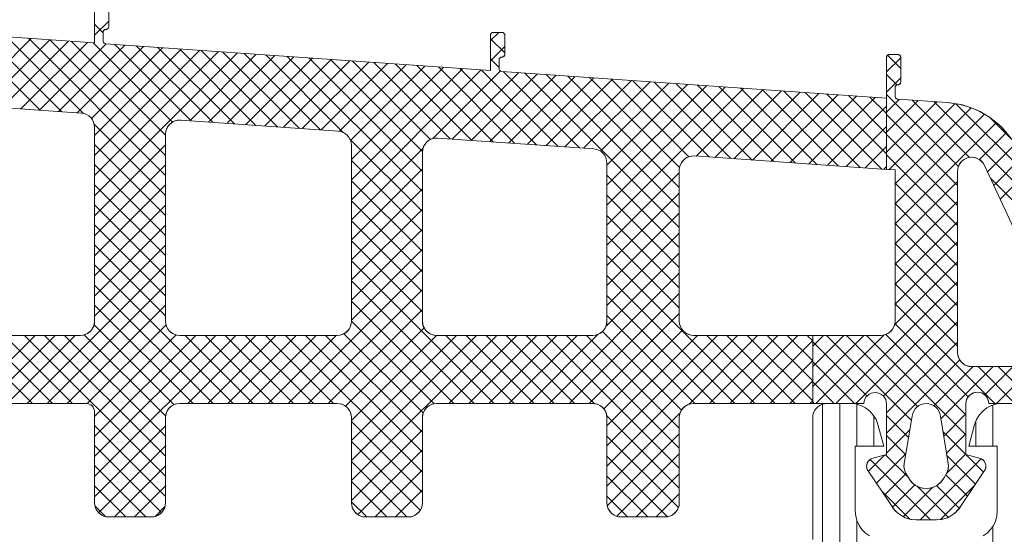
# Model space of a CAD drawing. Header units: metres. Extents: x 69 to 122.5, y -21.4 to -4.6.
# Tile 217 of 250: x 82.9667 to 83.1055, y -13.0446 to -12.9721. Entities that reach past the tile are written whole.
import ezdxf

# ---------------------------------------------------------------- set-up
doc = ezdxf.new("R2010")
doc.units = ezdxf.units.M
doc.header["$LTSCALE"] = 0.02
doc.layers.add('032_Metallarbeiten-Fenster', color=7, linetype='Continuous', lineweight=5)
doc.layers.add('Keine', color=7, linetype='Continuous', lineweight=9)

msp = doc.modelspace()

# ---------------------------------------------------------------- linework, layer by layer
at = {"layer": '032_Metallarbeiten-Fenster', "color": 251, "linetype": 'Continuous', "lineweight": 9, "true_color": 0x555555}
for p, q in [((82.97726, -12.97427), (82.97926, -12.97227)), ((82.97846, -12.97392), (82.97726, -12.97272)), ((82.96959, -12.98485), (82.95881, -12.97407)), ((82.97263, -12.98506), (82.96185, -12.97428)), ((82.9757, -12.98531), (82.96489, -12.9745)), ((83.03306, -12.97504), (83.03423, -12.97387)), ((82.95894, -12.98411), (82.96831, -12.97474)), ((82.96158, -12.98429), (82.97095, -12.97492)), ((82.96423, -12.98448), (82.9736, -12.97511)), ((82.96687, -12.98466), (82.97624, -12.97529)), ((82.98726, -12.99404), (82.96793, -12.97471)), ((82.96951, -12.98484), (82.97888, -12.97548)), ((82.98726, -12.99121), (82.97097, -12.97492)), ((82.97216, -12.98503), (82.98153, -12.97566)), ((82.98726, -12.98838), (82.97401, -12.97514)), ((82.9748, -12.98521), (82.98417, -12.97585)), ((82.98822, -12.98652), (82.97705, -12.97535)), ((82.99087, -12.98634), (82.9801, -12.97556)), ((82.99391, -12.98655), (82.98314, -12.97577)), ((82.99696, -12.98676), (82.98618, -12.97599)), ((83.03506, -12.97678), (83.03306, -12.97478)), ((83.03306, -12.97787), (83.03506, -12.97587)), ((82.97682, -12.98602), (82.98681, -12.97603)), ((82.97726, -12.98841), (82.98946, -12.97622)), ((82.97726, -12.99124), (82.9921, -12.9764)), ((82.97726, -12.99407), (82.99474, -12.97658)), ((82.97726, -12.9969), (82.99739, -12.97677)), ((83, -12.98698), (82.98922, -12.9762)), ((82.99066, -12.98632), (83.00003, -12.97695)), ((83.00304, -12.98719), (82.99226, -12.97641)), ((82.99331, -12.98651), (83.00267, -12.97714)), ((83.00608, -12.9874), (82.9953, -12.97662)), ((82.99595, -12.98669), (83.00532, -12.97732)), ((83.00912, -12.98761), (82.99834, -12.97684)), ((83.01231, -12.98797), (83.00138, -12.97705)), ((83.02346, -12.9963), (83.00442, -12.97726)), ((83.09086, -12.97898), (83.08898, -12.9771)), ((82.99859, -12.98688), (83.00796, -12.97751)), ((83.00124, -12.98706), (83.01061, -12.97769)), ((83.00388, -12.98725), (83.01325, -12.97788)), ((83.00652, -12.98743), (83.01589, -12.97806)), ((83.02346, -12.99347), (83.00746, -12.97747)), ((83.00917, -12.98762), (83.01854, -12.97825)), ((83.02347, -12.99065), (83.01051, -12.97769)), ((83.01179, -12.98782), (83.02118, -12.97843)), ((83.01334, -12.98911), (83.02382, -12.97862)), ((83.02461, -12.98896), (83.01355, -12.9779)), ((83.02737, -12.98889), (83.01659, -12.97811)), ((83.03041, -12.9891), (83.01963, -12.97832)), ((83.03345, -12.98932), (83.02267, -12.97854)), ((83.03649, -12.98953), (83.02571, -12.97875)), ((83.03426, -12.97881), (83.03306, -12.97761)), ((83.08886, -12.97945), (83.09086, -12.97745)), ((83.01346, -12.99181), (83.02647, -12.9788)), ((83.01346, -12.99464), (83.02911, -12.97899)), ((83.01346, -12.99747), (83.03175, -12.97917)), ((83.02491, -12.98885), (83.03444, -12.97931)), ((83.02767, -12.98891), (83.03704, -12.97954)), ((83.03953, -12.98974), (83.02875, -12.97896)), ((83.03032, -12.9891), (83.03968, -12.97973)), ((83.04257, -12.98995), (83.03179, -12.97918)), ((83.03296, -12.98928), (83.04233, -12.97991)), ((83.04561, -12.99017), (83.03483, -12.97939)), ((83.0356, -12.98947), (83.04497, -12.9801)), ((83.05966, -13.00138), (83.03788, -12.9796)), ((83.05966, -12.99856), (83.04092, -12.97981)), ((83.05966, -12.99573), (83.04396, -12.98003)), ((83.09033, -12.98128), (83.08886, -12.97981)), ((83.03825, -12.98965), (83.04762, -12.98028)), ((83.04089, -12.98984), (83.05026, -12.98047)), ((83.04353, -12.99002), (83.0529, -12.98065)), ((83.04618, -12.99021), (83.05555, -12.98084)), ((83.0597, -12.99294), (83.047, -12.98024)), ((83.04857, -12.99064), (83.05819, -12.98102)), ((83.04946, -12.99258), (83.06083, -12.98121)), ((83.04946, -12.99541), (83.06348, -12.98139)), ((83.061, -12.99141), (83.05004, -12.98045)), ((83.06386, -12.99144), (83.05308, -12.98066)), ((83.0669, -12.99165), (83.05612, -12.98088)), ((83.06994, -12.99187), (83.05916, -12.98109)), ((83.07298, -12.99208), (83.0622, -12.9813)), ((83.07602, -12.99229), (83.06525, -12.98151)), ((83.08886, -12.98228), (83.09086, -12.98028)), ((83.04946, -12.99824), (83.06612, -12.98158)), ((83.04946, -13.00107), (83.06876, -12.98176)), ((83.06204, -12.99131), (83.07141, -12.98195)), ((83.06468, -12.9915), (83.07405, -12.98213)), ((83.06733, -12.99168), (83.07669, -12.98232)), ((83.07906, -12.99251), (83.06829, -12.98173)), ((83.06997, -12.99187), (83.07934, -12.9825)), ((83.08211, -12.99272), (83.07133, -12.98194)), ((83.07261, -12.99205), (83.08198, -12.98269)), ((83.08515, -12.99293), (83.07437, -12.98215)), ((83.07526, -12.99224), (83.08463, -12.98287)), ((83.08819, -12.99314), (83.07741, -12.98237)), ((83.08886, -12.99099), (83.08045, -12.98258)), ((83.08886, -12.98816), (83.08349, -12.98279)), ((83.099, -12.99277), (83.08886, -12.98264)), ((83.0779, -12.99242), (83.08727, -12.98305)), ((83.08054, -12.99261), (83.08886, -12.98429)), ((83.08886, -12.98533), (83.08653, -12.983)), ((83.08886, -12.98511), (83.09067, -12.98329)), ((83.08886, -12.98793), (83.09332, -12.98348)), ((83.08886, -12.99076), (83.09596, -12.98366)), ((83.08923, -12.99322), (83.09853, -12.98392)), ((83.10056, -12.99151), (83.09247, -12.98342)), ((83.11182, -12.99994), (83.09551, -12.98363)), ((83.10934, -12.99464), (83.09864, -12.98393)), ((83.09886, -12.99547), (83.08886, -12.98546)), ((83.09006, -12.99522), (83.10078, -12.9845)), ((83.09006, -12.99805), (83.10269, -12.98542)), ((82.98726, -12.99687), (82.9772, -12.98681)), ((83.09006, -13.00087), (83.10435, -12.98659)), ((83.1065, -12.98896), (83.10334, -12.9858)), ((83.08319, -12.99279), (83.08886, -12.98712)), ((83.09886, -12.9983), (83.08886, -12.98829)), ((83.10195, -12.99181), (83.10578, -12.98799)), ((82.98726, -12.99969), (82.97726, -12.98969)), ((82.97726, -12.99973), (82.98726, -12.98973)), ((83.02346, -12.99912), (83.01325, -12.98892)), ((83.10308, -12.99351), (83.10694, -12.98966)), ((83.01346, -13.0003), (83.02355, -12.99021)), ((83.08583, -12.99298), (83.08886, -12.98995)), ((83.09886, -13.00112), (83.08886, -12.99112)), ((82.98726, -13.00252), (82.97726, -12.99252)), ((82.97726, -13.00256), (82.98726, -12.99256)), ((83.02346, -13.00195), (83.01346, -12.99195)), ((83.10398, -12.99544), (83.10789, -12.99153)), ((83.01346, -13.00313), (83.02346, -12.99313)), ((83.04946, -13.00389), (83.05966, -12.99369)), ((83.05966, -13.00421), (83.04946, -12.99401)), ((83.08847, -12.99316), (83.08886, -12.99278)), ((83.10488, -12.99737), (83.10879, -12.99346)), ((82.98726, -13.00535), (82.97726, -12.99535)), ((82.97726, -13.00538), (82.98726, -12.99538)), ((83.02346, -13.00478), (83.01346, -12.99478)), ((83.09006, -13.0037), (83.09886, -12.9949)), ((83.09886, -13.00395), (83.09006, -12.99515)), ((83.11429, -13.00524), (83.10354, -12.99449)), ((83.01346, -13.00595), (83.02346, -12.99595)), ((83.04946, -13.00672), (83.05966, -12.99652)), ((82.98726, -13.00818), (82.97726, -12.99818)), ((82.97726, -13.00821), (82.98726, -12.99821)), ((83.02346, -13.00761), (83.01346, -12.99761)), ((83.05966, -13.00704), (83.04946, -12.99684)), ((83.09006, -13.00653), (83.09886, -12.99773)), ((83.09886, -13.00678), (83.09006, -12.99798)), ((83.01346, -13.00878), (83.02346, -12.99878)), ((83.04946, -13.00955), (83.05966, -12.99935)), ((83.02346, -13.01044), (83.01346, -13.00044)), ((83.05966, -13.00987), (83.04946, -12.99967)), ((83.09006, -13.00936), (83.09886, -13.00056)), ((83.09886, -13.00961), (83.09006, -13.00081)), ((82.98726, -13.01101), (82.97726, -13.00101)), ((82.97726, -13.01104), (82.98726, -13.00104)), ((83.01346, -13.01161), (83.02346, -13.00161)), ((83.04946, -13.01238), (83.05966, -13.00218)), ((83.02346, -13.01327), (83.01346, -13.00327)), ((83.05966, -13.0127), (83.04946, -13.0025)), ((83.09006, -13.01219), (83.09886, -13.00339)), ((83.09886, -13.01244), (83.09006, -13.00364)), ((82.98726, -13.01384), (82.97726, -13.00384)), ((82.97726, -13.01387), (82.98726, -13.00387)), ((83.01346, -13.01444), (83.02346, -13.00444)), ((83.0493, -13.01536), (83.05966, -13.00501)), ((83.03355, -13.02619), (83.01346, -13.0061)), ((83.07032, -13.02619), (83.04946, -13.00533)), ((83.08999, -13.01509), (83.09886, -13.00622)), ((83.09886, -13.01527), (83.09006, -13.00647)), ((82.96776, -13.02619), (82.98726, -13.0067)), ((82.99679, -13.02619), (82.97726, -13.00666)), ((83.00453, -13.02619), (83.02346, -13.00727)), ((83.0413, -13.02619), (83.05966, -13.00784)), ((83.03073, -13.02619), (83.01346, -13.00892)), ((83.0675, -13.02619), (83.04946, -13.00815)), ((83.08171, -13.02619), (83.09886, -13.00904)), ((83.09886, -13.0181), (83.09006, -13.0093)), ((82.97059, -13.02619), (82.98726, -13.00953)), ((82.99396, -13.02619), (82.97726, -13.00949)), ((83.00736, -13.02619), (83.02346, -13.0101)), ((83.04413, -13.02619), (83.05966, -13.01067)), ((83.0279, -13.02619), (83.01346, -13.01175)), ((83.06467, -13.02619), (83.04946, -13.01098)), ((83.08454, -13.02619), (83.09886, -13.01187)), ((82.97342, -13.02619), (82.98726, -13.01235)), ((82.99113, -13.02619), (82.97726, -13.01232)), ((83.01019, -13.02619), (83.02346, -13.01292)), ((83.10413, -13.02619), (83.09006, -13.01212)), ((83.0251, -13.02623), (83.01346, -13.01458)), ((83.04696, -13.02619), (83.05966, -13.01349)), ((83.06184, -13.02619), (83.04946, -13.01381)), ((83.08842, -13.02515), (83.09886, -13.0147)), ((82.97623, -13.02621), (82.98733, -13.01511)), ((82.98847, -13.02636), (82.97719, -13.01508)), ((83.01263, -13.02658), (83.0237, -13.01552)), ((83.05996, -13.02714), (83.04885, -13.01603)), ((83.04902, -13.02696), (83.06012, -13.01586)), ((83.10037, -13.02526), (83.09003, -13.01492)), ((82.9685, -13.02619), (82.9589, -13.01659)), ((82.95928, -13.02619), (82.96888, -13.01659)), ((82.97133, -13.02619), (82.96173, -13.01659)), ((82.96211, -13.02619), (82.97171, -13.01659)), ((82.97416, -13.02619), (82.96456, -13.01659)), ((82.96494, -13.02619), (82.97454, -13.01659)), ((82.98726, -13.03646), (82.96739, -13.01659)), ((82.98726, -13.03364), (82.97021, -13.01659)), ((82.98726, -13.03081), (82.97304, -13.01659)), ((82.98728, -13.028), (82.97579, -13.01651)), ((82.97726, -13.02801), (82.98875, -13.01652)), ((82.97726, -13.03084), (82.99151, -13.01659)), ((82.97726, -13.03367), (82.99433, -13.01659)), ((82.97726, -13.0365), (82.99716, -13.01659)), ((82.99961, -13.02619), (82.99001, -13.01659)), ((82.99039, -13.02619), (82.99999, -13.01659)), ((83.00244, -13.02619), (82.99284, -13.01659)), ((82.99322, -13.02619), (83.00282, -13.01659)), ((83.00527, -13.02619), (82.99567, -13.01659)), ((82.99605, -13.02619), (83.00565, -13.01659)), ((83.0081, -13.02619), (82.9985, -13.01659)), ((82.99888, -13.02619), (83.00848, -13.01659)), ((83.01093, -13.02619), (83.00133, -13.01659)), ((83.00171, -13.02619), (83.01131, -13.01659)), ((83.02346, -13.03589), (83.00416, -13.01659)), ((83.02346, -13.03307), (83.00698, -13.01659)), ((83.02346, -13.03024), (83.00981, -13.01659)), ((83.02358, -13.02753), (83.0124, -13.01635)), ((83.01346, -13.02858), (83.02545, -13.01659)), ((83.01346, -13.03141), (83.02828, -13.01659)), ((83.01346, -13.03424), (83.0311, -13.01659)), ((83.01346, -13.03707), (83.03393, -13.01659)), ((83.03638, -13.02619), (83.02678, -13.01659)), ((83.02716, -13.02619), (83.03676, -13.01659)), ((83.03921, -13.02619), (83.02961, -13.01659)), ((83.02999, -13.02619), (83.03959, -13.01659)), ((83.04204, -13.02619), (83.03244, -13.01659)), ((83.03282, -13.02619), (83.04242, -13.01659)), ((83.04487, -13.02619), (83.03527, -13.01659)), ((83.03565, -13.02619), (83.04525, -13.01659)), ((83.04772, -13.02622), (83.0381, -13.01659)), ((83.03848, -13.02619), (83.04823, -13.01644)), ((83.05966, -13.03532), (83.04093, -13.01659)), ((83.05966, -13.0325), (83.04375, -13.01659)), ((83.05966, -13.02967), (83.04658, -13.01659)), ((83.04946, -13.02935), (83.06222, -13.01659)), ((83.04946, -13.03218), (83.06505, -13.01659)), ((83.04946, -13.03501), (83.06787, -13.01659)), ((83.06098, -13.02632), (83.0707, -13.01659)), ((83.07315, -13.02619), (83.06355, -13.01659)), ((83.06393, -13.02619), (83.07353, -13.01659)), ((83.07598, -13.02619), (83.06638, -13.01659)), ((83.06676, -13.02619), (83.07636, -13.01659)), ((83.07846, -13.02584), (83.06921, -13.01659)), ((83.06959, -13.02619), (83.07846, -13.01732)), ((83.07846, -13.02301), (83.07204, -13.01659)), ((83.07846, -13.02018), (83.07487, -13.01659)), ((83.07846, -13.01736), (83.07769, -13.01659)), ((83.07846, -13.01813), (83.08, -13.01659)), ((83.07846, -13.02096), (83.08283, -13.01659)), ((83.07846, -13.02379), (83.08566, -13.01659)), ((83.08611, -13.02514), (83.07846, -13.01749)), ((83.07889, -13.02619), (83.08855, -13.01652)), ((83.09237, -13.02857), (83.08039, -13.01659)), ((83.09324, -13.02662), (83.08322, -13.01659)), ((83.10006, -13.03061), (83.08604, -13.01659)), ((83.10006, -13.02778), (83.08875, -13.01646)), ((83.08886, -13.02753), (83.09886, -13.01753)), ((83.07242, -13.02619), (83.07846, -13.02015)), ((83.08433, -13.02619), (83.07846, -13.02032)), ((83.08886, -13.03036), (83.09917, -13.02005)), ((83.09553, -13.02652), (83.10106, -13.02099)), ((83.09652, -13.02836), (83.10388, -13.02099)), ((83.10696, -13.02619), (83.10176, -13.02099)), ((83.10271, -13.02499), (83.10671, -13.02099)), ((83.10434, -13.02619), (83.10954, -13.02099)), ((83.10979, -13.02619), (83.10459, -13.02099)), ((83.07524, -13.02619), (83.07846, -13.02298)), ((83.0815, -13.02619), (83.07846, -13.02315)), ((83.07807, -13.02619), (83.07846, -13.02581)), ((83.07867, -13.02619), (83.07846, -13.02598)), ((83.02346, -13.03872), (83.01346, -13.02872)), ((83.05966, -13.03815), (83.04943, -13.02793)), ((83.04946, -13.03784), (83.05979, -13.02751)), ((83.09196, -13.031), (83.08886, -13.02789)), ((83.09692, -13.03078), (83.10006, -13.02765)), ((82.98726, -13.03929), (82.97726, -13.02929)), ((82.97726, -13.03933), (82.98726, -13.02933)), ((83.01346, -13.03989), (83.02346, -13.02989)), ((83.08886, -13.03319), (83.09215, -13.0299)), ((83.05954, -13.04086), (83.04946, -13.03078)), ((83.04951, -13.04062), (83.05966, -13.03046)), ((83.09156, -13.03342), (83.08886, -13.03072)), ((83.10251, -13.03589), (83.09682, -13.0302)), ((83.09733, -13.03321), (83.10006, -13.03047)), ((82.9867, -13.04157), (82.97726, -13.03212)), ((82.97783, -13.04159), (82.98726, -13.03215)), ((83.02315, -13.04125), (83.01346, -13.03155)), ((83.01434, -13.04185), (83.02346, -13.03272)), ((83.05801, -13.04216), (83.04946, -13.03361)), ((83.05086, -13.04209), (83.05966, -13.03329)), ((83.08631, -13.03574), (83.08858, -13.03346)), ((83.09507, -13.04259), (83.08656, -13.03408)), ((83.08744, -13.03744), (83.09158, -13.0333)), ((83.09199, -13.03668), (83.08873, -13.03342)), ((83.0936, -13.04259), (83.1022, -13.03399)), ((83.09729, -13.03607), (83.10006, -13.0333)), ((83.10138, -13.03758), (83.09739, -13.03359)), ((82.9845, -13.04219), (82.97726, -13.03495)), ((82.98005, -13.04219), (82.98726, -13.03498)), ((83.02127, -13.04219), (83.01346, -13.03438)), ((83.01682, -13.04219), (83.02346, -13.03555)), ((83.05521, -13.04219), (83.04946, -13.03644)), ((83.05359, -13.04219), (83.05966, -13.03612)), ((83.08857, -13.03913), (83.09163, -13.03607)), ((83.10025, -13.03928), (83.0972, -13.03623)), ((82.98167, -13.04219), (82.97726, -13.03778)), ((82.98288, -13.04219), (82.98726, -13.03781)), ((83.01844, -13.04219), (83.01346, -13.03721)), ((83.01965, -13.04219), (83.02346, -13.03838)), ((83.08971, -13.04083), (83.09287, -13.03767)), ((83.09121, -13.04215), (83.09534, -13.03803)), ((83.09754, -13.04223), (83.09313, -13.03782)), ((83.09911, -13.04097), (83.09591, -13.03777)), ((83.09647, -13.04255), (83.10127, -13.03775)), ((83.05238, -13.04219), (83.04946, -13.03927)), ((83.05642, -13.04219), (83.05966, -13.03895)), ((83.09214, -13.04249), (83.08814, -13.03849)), ((82.97878, -13.04213), (82.97732, -13.04067)), ((82.98579, -13.04211), (82.98718, -13.04072)), ((83.01561, -13.04219), (83.01346, -13.04004))]:
    msp.add_line(p, q, dxfattribs=at)
at = {"layer": '032_Metallarbeiten-Fenster', "color": 7, "linetype": 'Continuous', "lineweight": 13}
for points in [[(82.97726, -12.96507), (82.97726, -12.97536), (82.94806, -12.97332)], [(82.95846, -13.02619), (82.97606, -13.02619), (82.97629, -13.02621), (82.97652, -13.02628), (82.97673, -13.02639), (82.97691, -13.02654), (82.97706, -13.02673), (82.97717, -13.02693), (82.97724, -13.02716), (82.97726, -13.02739), (82.97726, -13.04019), (82.9773, -13.04058), (82.97741, -13.04096), (82.9776, -13.0413), (82.97784, -13.04161), (82.97815, -13.04185), (82.97849, -13.04204), (82.97887, -13.04215), (82.97926, -13.04219), (82.98526, -13.04219), (82.98565, -13.04215), (82.98602, -13.04204), (82.98637, -13.04185), (82.98667, -13.04161), (82.98692, -13.0413), (82.98711, -13.04096), (82.98722, -13.04058), (82.98726, -13.04019), (82.98726, -13.02819), (82.9873, -13.0278), (82.98741, -13.02743), (82.9876, -13.02708), (82.98784, -13.02678), (82.98815, -13.02653), (82.98849, -13.02634), (82.98887, -13.02623), (82.98926, -13.02619), (83.01146, -13.02619), (83.01185, -13.02623), (83.01222, -13.02634), (83.01257, -13.02653), (83.01287, -13.02678), (83.01312, -13.02708), (83.01331, -13.02743), (83.01342, -13.0278), (83.01346, -13.02819), (83.01346, -13.04019), (83.0135, -13.04058), (83.01361, -13.04096), (83.0138, -13.0413), (83.01404, -13.04161), (83.01435, -13.04185), (83.01469, -13.04204), (83.01507, -13.04215), (83.01546, -13.04219), (83.02146, -13.04219), (83.02185, -13.04215), (83.02222, -13.04204), (83.02257, -13.04185), (83.02287, -13.04161), (83.02312, -13.0413), (83.02331, -13.04096), (83.02342, -13.04058), (83.02346, -13.04019), (83.02346, -13.02819), (83.0235, -13.0278), (83.02361, -13.02743), (83.0238, -13.02708), (83.02404, -13.02678), (83.02435, -13.02653), (83.02469, -13.02634), (83.02507, -13.02623), (83.02546, -13.02619), (83.04746, -13.02619), (83.04785, -13.02623), (83.04822, -13.02634), (83.04857, -13.02653), (83.04887, -13.02678), (83.04912, -13.02708), (83.04931, -13.02743), (83.04942, -13.0278), (83.04946, -13.02819), (83.04946, -13.04019), (83.0495, -13.04058), (83.04961, -13.04096), (83.0498, -13.0413), (83.05004, -13.04161), (83.05035, -13.04185), (83.05069, -13.04204), (83.05107, -13.04215), (83.05146, -13.04219), (83.05766, -13.04219), (83.05805, -13.04215), (83.05842, -13.04204), (83.05877, -13.04185), (83.05907, -13.04161), (83.05932, -13.0413), (83.05951, -13.04096), (83.05962, -13.04058), (83.05966, -13.04019), (83.05966, -13.02819), (83.0597, -13.0278), (83.05981, -13.02743), (83.06, -13.02708), (83.06024, -13.02678), (83.06055, -13.02653), (83.06089, -13.02634), (83.06127, -13.02623), (83.06166, -13.02619), (83.07846, -13.02619), (83.07846, -13.01659), (83.06166, -13.01659), (83.06127, -13.01655), (83.06089, -13.01644), (83.06055, -13.01625), (83.06024, -13.01601), (83.06, -13.0157), (83.05981, -13.01536), (83.0597, -13.01498), (83.05966, -13.01459), (83.05966, -12.99329), (83.0597, -12.99289), (83.05982, -12.9925), (83.06003, -12.99214), (83.06029, -12.99183), (83.06062, -12.99158), (83.06099, -12.99141), (83.06139, -12.99131), (83.0618, -12.9913), (83.08886, -12.99319), (83.08886, -12.98317), (83.03464, -12.97937), (83.03457, -12.97936), (83.03449, -12.97934), (83.03443, -12.9793), (83.03437, -12.97925), (83.03432, -12.97919), (83.03429, -12.97912), (83.03427, -12.97905), (83.03426, -12.97898), (83.03426, -12.97776), (83.03427, -12.97768), (83.03429, -12.97761), (83.03433, -12.97754), (83.03438, -12.97748), (83.03444, -12.97743), (83.03451, -12.97739), (83.03458, -12.97737), (83.03466, -12.97736), (83.03474, -12.97735), (83.03481, -12.97733), (83.03488, -12.97729), (83.03494, -12.97724), (83.03499, -12.97718), (83.03503, -12.97711), (83.03505, -12.97704), (83.03506, -12.97696), (83.03506, -12.97427), (83.03505, -12.97419), (83.03503, -12.97411), (83.03499, -12.97405), (83.03494, -12.97398), (83.03488, -12.97393), (83.03481, -12.9739), (83.03474, -12.97388), (83.03466, -12.97387), (83.03346, -12.97387), (83.03338, -12.97388), (83.03331, -12.9739), (83.03324, -12.97393), (83.03318, -12.97398), (83.03313, -12.97405), (83.03309, -12.97411), (83.03307, -12.97419), (83.03306, -12.97427), (83.03306, -12.97926), (82.97884, -12.97547), (82.97877, -12.97546), (82.97869, -12.97544), (82.97863, -12.9754), (82.97857, -12.97535), (82.97852, -12.97529), (82.97849, -12.97522), (82.97847, -12.97515), (82.97846, -12.97507), (82.97846, -12.97386), (82.97847, -12.97378), (82.97849, -12.9737), (82.97853, -12.97363), (82.97858, -12.97357), (82.97864, -12.97352), (82.97871, -12.97349), (82.97878, -12.97346), (82.97886, -12.97346), (82.97894, -12.97345), (82.97901, -12.97343), (82.97908, -12.97339), (82.97914, -12.97334), (82.97919, -12.97328), (82.97923, -12.97321), (82.97925, -12.97313), (82.97926, -12.97306), (82.97926, -12.96507)], [(83.10578, -12.98798), (83.10467, -12.98684), (83.10341, -12.98585), (83.10204, -12.98503), (83.10057, -12.98441), (83.09904, -12.98398), (83.09745, -12.98377), (83.09044, -12.98328), (83.09037, -12.98327), (83.09029, -12.98324), (83.09023, -12.9832), (83.09017, -12.98315), (83.09012, -12.98309), (83.09009, -12.98303), (83.09007, -12.98295), (83.09006, -12.98288), (83.09006, -12.98166), (83.09007, -12.98158), (83.09009, -12.98151), (83.09013, -12.98144), (83.09018, -12.98138), (83.09024, -12.98133), (83.09031, -12.98129), (83.09038, -12.98127), (83.09046, -12.98126), (83.09054, -12.98125), (83.09061, -12.98123), (83.09068, -12.98119), (83.09074, -12.98114), (83.09079, -12.98108), (83.09083, -12.98101), (83.09085, -12.98094), (83.09086, -12.98086), (83.09086, -12.97739), (83.09085, -12.97731), (83.09083, -12.97724), (83.09079, -12.97717), (83.09074, -12.97711), (83.09068, -12.97706), (83.09061, -12.97702), (83.09054, -12.977), (83.09046, -12.97699), (83.08926, -12.97699), (83.08918, -12.977), (83.08911, -12.97702), (83.08904, -12.97706), (83.08898, -12.97711), (83.08893, -12.97717), (83.08889, -12.97724), (83.08887, -12.97731), (83.08886, -12.97739), (83.08886, -12.99319), (83.09006, -12.99327), (83.09006, -13.01459), (83.09002, -13.01498), (83.08991, -13.01536), (83.08972, -13.0157), (83.08948, -13.01601), (83.08917, -13.01625), (83.08883, -13.01644), (83.08845, -13.01655), (83.08806, -13.01659), (83.07846, -13.01659), (83.07846, -13.02619), (83.08566, -13.02619), (83.0857, -13.02588), (83.0858, -13.02559), (83.08595, -13.02532), (83.08616, -13.02509), (83.0864, -13.0249), (83.08668, -13.02476), (83.08698, -13.02467), (83.08729, -13.02465), (83.08759, -13.02468), (83.08789, -13.02478), (83.08816, -13.02493), (83.0884, -13.02513), (83.08859, -13.02537), (83.08874, -13.02564), (83.08883, -13.02594), (83.08886, -13.02625), (83.08886, -13.03339), (83.0868, -13.03394), (83.08659, -13.03405), (83.08641, -13.0342), (83.08626, -13.03438), (83.08615, -13.03459), (83.08608, -13.03482), (83.08606, -13.03505), (83.08608, -13.03528), (83.08615, -13.03551), (83.08955, -13.04059), (83.08984, -13.04102), (83.09018, -13.04142), (83.09058, -13.04176), (83.09101, -13.04205), (83.09148, -13.04229), (83.09198, -13.04245), (83.09249, -13.04256), (83.09301, -13.04259), (83.09591, -13.04259), (83.09643, -13.04256), (83.09694, -13.04245), (83.09744, -13.04229), (83.09791, -13.04205), (83.09834, -13.04176), (83.09874, -13.04142), (83.09908, -13.04102), (83.09937, -13.04059), (83.10277, -13.03551), (83.10284, -13.03528), (83.10286, -13.03505), (83.10284, -13.03482), (83.10277, -13.03459), (83.10266, -13.03438), (83.10251, -13.0342), (83.10233, -13.03405), (83.10212, -13.03394), (83.10006, -13.03339), (83.10006, -13.02619), (83.10009, -13.02588), (83.10018, -13.02558), (83.10033, -13.0253), (83.10053, -13.02506), (83.10077, -13.02486), (83.10105, -13.02471), (83.10135, -13.02462), (83.10166, -13.02459), (83.10197, -13.02462), (83.10227, -13.02471), (83.10255, -13.02486), (83.10279, -13.02506), (83.10299, -13.0253), (83.10314, -13.02558), (83.10323, -13.02588), (83.10326, -13.02619), (83.11705, -13.02619)], [(82.94806, -12.98334), (82.9754, -12.98526), (82.97577, -12.98532), (82.97612, -12.98545), (82.97644, -12.98564), (82.97672, -12.98589), (82.97695, -12.98618), (82.97712, -12.98652), (82.97722, -12.98688), (82.97726, -12.98725), (82.97726, -13.01459), (82.97722, -13.01498), (82.97711, -13.01536), (82.97692, -13.0157), (82.97667, -13.01601), (82.97637, -13.01625), (82.97602, -13.01644), (82.97565, -13.01655), (82.97526, -13.01659), (82.95846, -13.01659)], [(83.11276, -13.02099), (83.10086, -13.02099), (83.10047, -13.02095), (83.1001, -13.02084), (83.09975, -13.02065), (83.09945, -13.02041), (83.0992, -13.0201), (83.09901, -13.01976), (83.0989, -13.01938), (83.09886, -13.01899), (83.09886, -12.99348), (83.09889, -12.99315), (83.09897, -12.99282), (83.09911, -12.99251), (83.0993, -12.99223), (83.09953, -12.99199), (83.09981, -12.99178), (83.10011, -12.99163), (83.10043, -12.99153), (83.10076, -12.99148), (83.1011, -12.9915), (83.10143, -12.99157), (83.10175, -12.99169), (83.10204, -12.99186), (83.10229, -12.99208), (83.10251, -12.99234), (83.10267, -12.99264), (83.11457, -13.01815)]]:
    msp.add_lwpolyline(points, dxfattribs=at)
at = {"layer": '032_Metallarbeiten-Fenster', "color": 7, "lineweight": 13}
for points in [[(82.94806, -12.97332), (82.97726, -12.97536), (82.97726, -12.96507)], [(82.97926, -12.96507), (82.97926, -12.97306), (82.97926, -12.97306), (82.97925, -12.97313), (82.97923, -12.97321), (82.97919, -12.97328), (82.97914, -12.97334), (82.97908, -12.97339), (82.97901, -12.97343), (82.97894, -12.97345), (82.97886, -12.97346), (82.97886, -12.97346), (82.97879, -12.97346), (82.97872, -12.97348), (82.97866, -12.97351), (82.9786, -12.97355), (82.97855, -12.9736), (82.97851, -12.97366), (82.97848, -12.97372), (82.97847, -12.97379), (82.97846, -12.97386), (82.97846, -12.97507), (82.97846, -12.97507), (82.97847, -12.97515), (82.97849, -12.97522), (82.97852, -12.97529), (82.97857, -12.97535), (82.97863, -12.9754), (82.97869, -12.97544), (82.97877, -12.97546), (82.97884, -12.97547), (83.03306, -12.97926), (83.03306, -12.97427), (83.03306, -12.97427), (83.03306, -12.9742), (83.03308, -12.97413), (83.03311, -12.97407), (83.03315, -12.97401), (83.0332, -12.97396), (83.03326, -12.97392), (83.03332, -12.97389), (83.03339, -12.97387), (83.03346, -12.97387), (83.03466, -12.97387), (83.03466, -12.97387), (83.03473, -12.97387), (83.0348, -12.97389), (83.03486, -12.97392), (83.03492, -12.97396), (83.03496, -12.97401), (83.035, -12.97407), (83.03503, -12.97413), (83.03505, -12.9742), (83.03506, -12.97427), (83.03506, -12.97696), (83.03506, -12.97696), (83.03505, -12.97703), (83.03503, -12.97709), (83.03501, -12.97716), (83.03497, -12.97721), (83.03492, -12.97726), (83.03486, -12.9773), (83.0348, -12.97733), (83.03473, -12.97735), (83.03466, -12.97736), (83.03466, -12.97736), (83.03459, -12.97736), (83.03452, -12.97738), (83.03446, -12.97741), (83.0344, -12.97745), (83.03435, -12.9775), (83.03431, -12.97756), (83.03428, -12.97762), (83.03427, -12.97769), (83.03426, -12.97776), (83.03426, -12.97898), (83.03426, -12.97898), (83.03427, -12.97905), (83.03429, -12.97912), (83.03432, -12.97919), (83.03437, -12.97925), (83.03443, -12.9793), (83.03449, -12.97934), (83.03457, -12.97936), (83.03464, -12.97937), (83.08886, -12.98317), (83.08886, -12.99319), (83.0618, -12.9913), (83.0618, -12.9913), (83.06143, -12.99131), (83.06108, -12.99138), (83.06074, -12.99152), (83.06043, -12.99171), (83.06017, -12.99196), (83.05995, -12.99225), (83.05979, -12.99258), (83.05969, -12.99293), (83.05966, -12.99329), (83.05966, -13.01459), (83.05966, -13.01459), (83.05969, -13.01494), (83.05978, -13.01528), (83.05993, -13.01559), (83.06013, -13.01588), (83.06037, -13.01612), (83.06066, -13.01632), (83.06097, -13.01647), (83.06131, -13.01656), (83.06166, -13.01659), (83.07846, -13.01659), (83.07846, -13.02619), (83.06166, -13.02619), (83.06166, -13.02619), (83.06131, -13.02622), (83.06097, -13.02631), (83.06066, -13.02646), (83.06037, -13.02666), (83.06013, -13.02691), (83.05993, -13.02719), (83.05978, -13.02751), (83.05969, -13.02784), (83.05966, -13.02819), (83.05966, -13.04019), (83.05966, -13.04019), (83.05963, -13.04054), (83.05954, -13.04088), (83.05939, -13.04119), (83.05919, -13.04148), (83.05894, -13.04172), (83.05866, -13.04192), (83.05834, -13.04207), (83.05801, -13.04216), (83.05766, -13.04219), (83.05146, -13.04219), (83.05146, -13.04219), (83.05111, -13.04216), (83.05077, -13.04207), (83.05046, -13.04192), (83.05017, -13.04172), (83.04993, -13.04148), (83.04973, -13.04119), (83.04958, -13.04088), (83.04949, -13.04054), (83.04946, -13.04019), (83.04946, -13.02819), (83.04946, -13.02819), (83.04943, -13.02784), (83.04934, -13.02751), (83.04919, -13.02719), (83.04899, -13.02691), (83.04874, -13.02666), (83.04846, -13.02646), (83.04814, -13.02631), (83.04781, -13.02622), (83.04746, -13.02619), (83.02546, -13.02619), (83.02546, -13.02619), (83.02511, -13.02622), (83.02477, -13.02631), (83.02446, -13.02646), (83.02417, -13.02666), (83.02393, -13.02691), (83.02373, -13.02719), (83.02358, -13.02751), (83.02349, -13.02784), (83.02346, -13.02819), (83.02346, -13.04019), (83.02346, -13.04019), (83.02343, -13.04054), (83.02334, -13.04088), (83.02319, -13.04119), (83.02299, -13.04148), (83.02274, -13.04172), (83.02246, -13.04192), (83.02214, -13.04207), (83.02181, -13.04216), (83.02146, -13.04219), (83.01546, -13.04219), (83.01546, -13.04219), (83.01511, -13.04216), (83.01477, -13.04207), (83.01446, -13.04192), (83.01417, -13.04172), (83.01393, -13.04148), (83.01373, -13.04119), (83.01358, -13.04088), (83.01349, -13.04054), (83.01346, -13.04019), (83.01346, -13.02819), (83.01343, -13.02784), (83.01334, -13.02751), (83.01319, -13.02719), (83.01299, -13.02691), (83.01274, -13.02666), (83.01246, -13.02646), (83.01214, -13.02631), (83.01181, -13.02622), (83.01146, -13.02619), (82.98926, -13.02619), (82.98926, -13.02619), (82.98891, -13.02622), (82.98857, -13.02631), (82.98826, -13.02646), (82.98797, -13.02666), (82.98773, -13.02691), (82.98753, -13.02719), (82.98738, -13.02751), (82.98729, -13.02784), (82.98726, -13.02819), (82.98726, -13.04019), (82.98726, -13.04019), (82.98723, -13.04054), (82.98714, -13.04088), (82.98699, -13.04119), (82.98679, -13.04148), (82.98654, -13.04172), (82.98626, -13.04192), (82.98594, -13.04207), (82.98561, -13.04216), (82.98526, -13.04219), (82.97926, -13.04219), (82.97926, -13.04219), (82.97891, -13.04216), (82.97857, -13.04207), (82.97826, -13.04192), (82.97797, -13.04172), (82.97773, -13.04148), (82.97753, -13.04119), (82.97738, -13.04088), (82.97729, -13.04054), (82.97726, -13.04019), (82.97726, -13.02739), (82.97726, -13.02739), (82.97724, -13.02716), (82.97717, -13.02693), (82.97706, -13.02673), (82.97691, -13.02654), (82.97673, -13.02639), (82.97652, -13.02628), (82.97629, -13.02621), (82.97606, -13.02619), (82.95846, -13.02619)], [(83.10643, -12.98883), (83.10505, -12.9872), (83.10341, -12.98585), (83.10156, -12.9848), (83.09955, -12.9841), (83.09745, -12.98377), (83.09044, -12.98328), (83.09044, -12.98328), (83.09037, -12.98327), (83.09029, -12.98324), (83.09023, -12.9832), (83.09017, -12.98315), (83.09012, -12.98309), (83.09009, -12.98303), (83.09007, -12.98295), (83.09006, -12.98288), (83.09006, -12.98166), (83.09006, -12.98166), (83.09007, -12.98159), (83.09008, -12.98152), (83.09011, -12.98146), (83.09015, -12.9814), (83.0902, -12.98135), (83.09026, -12.98131), (83.09032, -12.98128), (83.09039, -12.98127), (83.09046, -12.98126), (83.09046, -12.98126), (83.09053, -12.98125), (83.0906, -12.98124), (83.09066, -12.98121), (83.09072, -12.98117), (83.09077, -12.98112), (83.09081, -12.98106), (83.09083, -12.981), (83.09085, -12.98093), (83.09086, -12.98086), (83.09086, -12.97739), (83.09086, -12.97739), (83.09085, -12.97732), (83.09083, -12.97726), (83.0908, -12.97719), (83.09076, -12.97713), (83.09072, -12.97709), (83.09066, -12.97705), (83.0906, -12.97702), (83.09053, -12.977), (83.09046, -12.97699), (83.08926, -12.97699), (83.08926, -12.97699), (83.08919, -12.977), (83.08912, -12.97702), (83.08906, -12.97705), (83.089, -12.97709), (83.08895, -12.97713), (83.08891, -12.97719), (83.08888, -12.97726), (83.08886, -12.97732), (83.08886, -12.97739), (83.08886, -12.99319), (83.09006, -12.99327), (83.09006, -13.01459), (83.09006, -13.01459), (83.09003, -13.01494), (83.08994, -13.01528), (83.08979, -13.01559), (83.08959, -13.01588), (83.08935, -13.01612), (83.08906, -13.01632), (83.08875, -13.01647), (83.08841, -13.01656), (83.08806, -13.01659), (83.07846, -13.01659), (83.07846, -13.02619), (83.08566, -13.02619), (83.08566, -13.02619), (83.0857, -13.02588), (83.0858, -13.02559), (83.08595, -13.02532), (83.08616, -13.02509), (83.0864, -13.0249), (83.08668, -13.02476), (83.08698, -13.02467), (83.08729, -13.02465), (83.08729, -13.02465), (83.08759, -13.02468), (83.08789, -13.02478), (83.08816, -13.02493), (83.0884, -13.02513), (83.08859, -13.02537), (83.08874, -13.02564), (83.08883, -13.02594), (83.08886, -13.02625), (83.08886, -13.03339), (83.0868, -13.03394), (83.0868, -13.03394), (83.08661, -13.03404), (83.08645, -13.03417), (83.08631, -13.03432), (83.08619, -13.0345), (83.08611, -13.03469), (83.08607, -13.03489), (83.08606, -13.0351), (83.08609, -13.03531), (83.08615, -13.03551), (83.08955, -13.04059), (83.08955, -13.04059), (83.08995, -13.04116), (83.09044, -13.04165), (83.09101, -13.04205), (83.09164, -13.04235), (83.09232, -13.04253), (83.09301, -13.04259), (83.09591, -13.04259), (83.09591, -13.04259), (83.0966, -13.04253), (83.09727, -13.04235), (83.09791, -13.04205), (83.09848, -13.04165), (83.09897, -13.04116), (83.09937, -13.04059), (83.10277, -13.03551), (83.10277, -13.03551), (83.10283, -13.03531), (83.10286, -13.0351), (83.10285, -13.03489), (83.1028, -13.03469), (83.10272, -13.0345), (83.10261, -13.03432), (83.10247, -13.03417), (83.1023, -13.03404), (83.10212, -13.03394), (83.10006, -13.03339), (83.10006, -13.02619), (83.10006, -13.02619), (83.10008, -13.02591), (83.10015, -13.02564), (83.10027, -13.02539), (83.10043, -13.02516), (83.10063, -13.02497), (83.10086, -13.02481), (83.10111, -13.02469), (83.10138, -13.02462), (83.10166, -13.02459), (83.10166, -13.02459), (83.10194, -13.02462), (83.10221, -13.02469), (83.10246, -13.02481), (83.10269, -13.02497), (83.10288, -13.02516), (83.10304, -13.02539), (83.10316, -13.02564), (83.10323, -13.02591), (83.10326, -13.02619), (83.11705, -13.02619)], [(82.95846, -13.01659), (82.97526, -13.01659), (82.97526, -13.01659), (82.97561, -13.01656), (82.97594, -13.01647), (82.97626, -13.01632), (82.97654, -13.01612), (82.97679, -13.01588), (82.97699, -13.01559), (82.97714, -13.01528), (82.97723, -13.01494), (82.97726, -13.01459), (82.97726, -12.98725), (82.97726, -12.98725), (82.97722, -12.98688), (82.97712, -12.98652), (82.97695, -12.98618), (82.97672, -12.98589), (82.97644, -12.98564), (82.97612, -12.98545), (82.97577, -12.98532), (82.9754, -12.98526), (82.94806, -12.98334)], [(83.11457, -13.01815), (83.10267, -12.99264), (83.10267, -12.99264), (83.10248, -12.9923), (83.10222, -12.99202), (83.10191, -12.99178), (83.10157, -12.99161), (83.1012, -12.99151), (83.10081, -12.99148), (83.10043, -12.99153), (83.10043, -12.99153), (83.10006, -12.99165), (83.09972, -12.99184), (83.09943, -12.99209), (83.09919, -12.99239), (83.09901, -12.99273), (83.0989, -12.9931), (83.09886, -12.99348), (83.09886, -13.01899), (83.09886, -13.01899), (83.09889, -13.01934), (83.09898, -13.01968), (83.09913, -13.01999), (83.09933, -13.02028), (83.09958, -13.02052), (83.09986, -13.02072), (83.10018, -13.02087), (83.10051, -13.02096), (83.10086, -13.02099), (83.11276, -13.02099)]]:
    msp.add_lwpolyline(points, dxfattribs=at)
at = {"layer": '032_Metallarbeiten-Fenster', "color": 7, "linetype": 'Continuous', "lineweight": 13}
for points in [[(82.9894, -12.98624), (83.0116, -12.98779), (83.01197, -12.98785), (83.01232, -12.98798), (83.01264, -12.98817), (83.01292, -12.98842), (83.01315, -12.98872), (83.01332, -12.98905), (83.01342, -12.98941), (83.01346, -12.98978), (83.01346, -13.01459), (83.01342, -13.01498), (83.01331, -13.01536), (83.01312, -13.0157), (83.01287, -13.01601), (83.01257, -13.01625), (83.01222, -13.01644), (83.01185, -13.01655), (83.01146, -13.01659), (82.98926, -13.01659), (82.98887, -13.01655), (82.98849, -13.01644), (82.98815, -13.01625), (82.98784, -13.01601), (82.9876, -13.0157), (82.98741, -13.01536), (82.9873, -13.01498), (82.98726, -13.01459), (82.98726, -12.98823), (82.9873, -12.98782), (82.98742, -12.98743), (82.98763, -12.98708), (82.98789, -12.98677), (82.98822, -12.98652), (82.98859, -12.98635), (82.98899, -12.98625)], [(83.0256, -12.98877), (83.0476, -12.99031), (83.04797, -12.99037), (83.04832, -12.9905), (83.04864, -12.99069), (83.04892, -12.99094), (83.04915, -12.99123), (83.04932, -12.99157), (83.04942, -12.99193), (83.04946, -12.9923), (83.04946, -13.01459), (83.04942, -13.01498), (83.04931, -13.01536), (83.04912, -13.0157), (83.04887, -13.01601), (83.04857, -13.01625), (83.04822, -13.01644), (83.04785, -13.01655), (83.04746, -13.01659), (83.02546, -13.01659), (83.02507, -13.01655), (83.02469, -13.01644), (83.02435, -13.01625), (83.02404, -13.01601), (83.0238, -13.0157), (83.02361, -13.01536), (83.0235, -13.01498), (83.02346, -13.01459), (83.02346, -12.99076), (83.0235, -12.99035), (83.02362, -12.98996), (83.02383, -12.98961), (83.02409, -12.9893), (83.02442, -12.98905), (83.02479, -12.98888), (83.02519, -12.98878)], [(83.09446, -13.0262), (83.09482, -13.02623), (83.09517, -13.02633), (83.09549, -13.02649), (83.09579, -13.0267), (83.09603, -13.02696), (83.09623, -13.02727), (83.09637, -13.0276), (83.09645, -13.02796), (83.09757, -13.03467), (83.09759, -13.03485), (83.0976, -13.03502), (83.09759, -13.03519), (83.09757, -13.03536), (83.09753, -13.03553), (83.09748, -13.03569), (83.09741, -13.03585), (83.09733, -13.036), (83.09701, -13.03656), (83.09657, -13.03722), (83.09597, -13.03774), (83.09525, -13.03807), (83.09446, -13.03818), (83.09367, -13.03807), (83.09295, -13.03774), (83.09234, -13.03722), (83.09191, -13.03656), (83.09159, -13.036), (83.09151, -13.03585), (83.09144, -13.03569), (83.09139, -13.03553), (83.09135, -13.03536), (83.09133, -13.03519), (83.09132, -13.03502), (83.09133, -13.03485), (83.09135, -13.03467), (83.09247, -13.02796), (83.09255, -13.0276), (83.09269, -13.02727), (83.09288, -13.02696), (83.09313, -13.0267), (83.09342, -13.02649), (83.09375, -13.02633), (83.0941, -13.02623)]]:
    msp.add_lwpolyline(points, close=True, dxfattribs=at)
at = {"layer": '032_Metallarbeiten-Fenster', "color": 7, "lineweight": 13}
for points in [[(82.9894, -12.98624), (82.98903, -12.98624), (82.98868, -12.98632), (82.98834, -12.98645), (82.98803, -12.98665), (82.98777, -12.9869), (82.98755, -12.98719), (82.98739, -12.98752), (82.98729, -12.98787), (82.98726, -12.98823), (82.98726, -13.01459), (82.98726, -13.01459), (82.98729, -13.01494), (82.98738, -13.01528), (82.98753, -13.01559), (82.98773, -13.01588), (82.98797, -13.01612), (82.98826, -13.01632), (82.98857, -13.01647), (82.98891, -13.01656), (82.98926, -13.01659), (83.01146, -13.01659), (83.01146, -13.01659), (83.01181, -13.01656), (83.01214, -13.01647), (83.01246, -13.01632), (83.01274, -13.01612), (83.01299, -13.01588), (83.01319, -13.01559), (83.01334, -13.01528), (83.01343, -13.01494), (83.01346, -13.01459), (83.01346, -12.98978), (83.01346, -12.98978), (83.01342, -12.98941), (83.01332, -12.98905), (83.01315, -12.98872), (83.01292, -12.98842), (83.01264, -12.98817), (83.01232, -12.98798), (83.01197, -12.98785), (83.0116, -12.98779)], [(83.04746, -13.01659), (83.04781, -13.01656), (83.04814, -13.01647), (83.04846, -13.01632), (83.04874, -13.01612), (83.04899, -13.01588), (83.04919, -13.01559), (83.04934, -13.01528), (83.04943, -13.01494), (83.04946, -13.01459), (83.04946, -12.9923), (83.04946, -12.9923), (83.04942, -12.99193), (83.04932, -12.99157), (83.04915, -12.99123), (83.04892, -12.99094), (83.04864, -12.99069), (83.04832, -12.9905), (83.04797, -12.99037), (83.0476, -12.99031), (83.0256, -12.98877), (83.0256, -12.98877), (83.02523, -12.98877), (83.02488, -12.98885), (83.02454, -12.98899), (83.02423, -12.98918), (83.02397, -12.98943), (83.02375, -12.98972), (83.02359, -12.99005), (83.02349, -12.9904), (83.02346, -12.99076), (83.02346, -13.01459), (83.02346, -13.01459), (83.02349, -13.01494), (83.02358, -13.01528), (83.02373, -13.01559), (83.02393, -13.01588), (83.02417, -13.01612), (83.02446, -13.01632), (83.02477, -13.01647), (83.02511, -13.01656), (83.02546, -13.01659)], [(83.09159, -13.036), (83.09191, -13.03656), (83.09191, -13.03656), (83.09218, -13.03701), (83.09253, -13.03741), (83.09295, -13.03774), (83.09342, -13.03798), (83.09393, -13.03813), (83.09446, -13.03818), (83.09499, -13.03813), (83.0955, -13.03798), (83.09597, -13.03774), (83.09639, -13.03741), (83.09674, -13.03701), (83.09701, -13.03656), (83.09733, -13.036), (83.09733, -13.036), (83.09748, -13.03569), (83.09757, -13.03536), (83.0976, -13.03502), (83.09757, -13.03467), (83.09645, -13.02796), (83.09645, -13.02796), (83.09637, -13.0276), (83.09623, -13.02727), (83.09603, -13.02696), (83.09579, -13.0267), (83.09549, -13.02649), (83.09517, -13.02633), (83.09482, -13.02623), (83.09446, -13.0262), (83.09446, -13.0262), (83.0941, -13.02623), (83.09375, -13.02633), (83.09342, -13.02649), (83.09313, -13.0267), (83.09288, -13.02696), (83.09269, -13.02727), (83.09255, -13.0276), (83.09247, -13.02796), (83.09135, -13.03467), (83.09135, -13.03467), (83.09132, -13.03502), (83.09135, -13.03536), (83.09144, -13.03569)]]:
    msp.add_lwpolyline(points, close=True, dxfattribs=at)
at = {"layer": 'Keine', "color": 251, "linetype": 'Continuous', "lineweight": 9, "true_color": 0x555555}
for p, q in [((83.07986, -13.05259), (83.07986, -13.02629)), ((83.08226, -13.05259), (83.08226, -13.02619)), ((83.08466, -13.03219), (83.08466, -13.0263)), ((83.10386, -13.03219), (83.10386, -13.02641)), ((83.08706, -13.03219), (83.08706, -13.02791)), ((83.10146, -13.03219), (83.10146, -13.02865)), ((83.08466, -13.05259), (83.08466, -13.04261)), ((83.10386, -13.05304), (83.10386, -13.04348))]:
    msp.add_line(p, q, dxfattribs=at)
at = {"layer": 'Keine'}
for points in [[(83.07846, -13.04539), (83.07846, -13.02819), (83.07846, -13.02819), (83.07849, -13.02784), (83.07858, -13.02751), (83.07873, -13.02719), (83.07893, -13.02691), (83.07917, -13.02666), (83.07946, -13.02646), (83.07977, -13.02631), (83.08011, -13.02622), (83.08046, -13.02619), (83.08378, -13.02619), (83.08378, -13.02619), (83.08453, -13.02626), (83.08524, -13.02647), (83.08591, -13.0268), (83.0865, -13.02726), (83.087, -13.02782), (83.08739, -13.02846), (83.08765, -13.02916), (83.08846, -13.03219), (83.08446, -13.03219), (83.08446, -13.04139), (83.08446, -13.04139), (83.08452, -13.04209), (83.0847, -13.04276), (83.08499, -13.04339), (83.08539, -13.04396), (83.08589, -13.04446), (83.08646, -13.04486)], [(83.10246, -13.04486), (83.10303, -13.04446), (83.10352, -13.04396), (83.10392, -13.04339), (83.10422, -13.04276), (83.1044, -13.04209), (83.10446, -13.04139), (83.10446, -13.03219), (83.10046, -13.03219), (83.10127, -13.02916), (83.10127, -13.02916), (83.10153, -13.02846), (83.10192, -13.02782), (83.10241, -13.02726), (83.10301, -13.0268), (83.10367, -13.02647), (83.10439, -13.02626), (83.10514, -13.02619), (83.10846, -13.02619)]]:
    msp.add_lwpolyline(points, dxfattribs=at)

doc.saveas('drawing.dxf')
